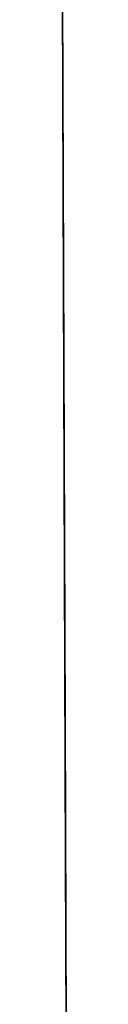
# Model space of a CAD drawing. Header units: metres. Extents: x 209848 to 209928, y 1182430 to 1182563.
# Tile 90 of 256: x 209852.623076 to 209852.624075, y 1182475.035224 to 1182475.142924. Entities that reach past the tile are written whole.
import ezdxf

# ---------------------------------------------------------------- set-up
doc = ezdxf.new("R2010")
doc.units = ezdxf.units.M
doc.header["$MEASUREMENT"] = 0
doc.linetypes.add('DGN Style 2', pattern=[15.036391, 9.021834, -6.014556])
doc.layers.get('0').update_dxf_attribs({"color": 254})

# ---------------------------------------------------------------- blocks, each defined once
blk = doc.blocks.new('*U2')
at = {"color": 3, "linetype": 'Continuous'}
for p, q in [((1.27861, -23.89748), (1.27895, -23.99469)), ((1.27895, -23.99469), (1.27927, -24.09187))]:
    blk.add_line(p, q, dxfattribs=at)
blk = doc.blocks.new('*U3')
at = {"color": 3, "linetype": 'Continuous'}
for p, q in [((1.27837, -23.83073), (1.27872, -23.92946)), ((1.27872, -23.92946), (1.27906, -24.02818))]:
    blk.add_line(p, q, dxfattribs=at)
blk = doc.blocks.new('*U4')
at = {"color": 3, "linetype": 'Continuous'}
for p, q in [((1.27843, -23.8486), (1.27878, -23.94722)), ((1.27878, -23.94722), (1.27912, -24.04622))]:
    blk.add_line(p, q, dxfattribs=at)
blk = doc.blocks.new('*U5')
at = {"color": 3, "linetype": 'Continuous'}
for p, q in [((1.27849, -23.86571), (1.27885, -23.96595)), ((1.27885, -23.96595), (1.27918, -24.06621))]:
    blk.add_line(p, q, dxfattribs=at)
blk = doc.blocks.new('*U6')
at = {"color": 3, "linetype": 'Continuous'}
for p, q in [((1.27843, -23.84706), (1.27879, -23.94884)), ((1.27879, -23.94884), (1.27913, -24.05061))]:
    blk.add_line(p, q, dxfattribs=at)
blk = doc.blocks.new('*U7')
at = {"color": 3, "linetype": 'Continuous'}
for p, q in [((1.27834, -23.82074), (1.27868, -23.9194)), ((1.27868, -23.9194), (1.27902, -24.01802)), ((1.27902, -24.01802), (1.27934, -24.11661))]:
    blk.add_line(p, q, dxfattribs=at)
blk = doc.blocks.new('*U8')
at = {"color": 3, "linetype": 'Continuous'}
for p, q in [((1.27861, -23.90567), (1.27898, -24.01011)), ((1.27898, -24.01011), (1.27933, -24.11431))]:
    blk.add_line(p, q, dxfattribs=at)
blk = doc.blocks.new('ATTEMP')
at = {"color": 3, "linetype": 'Continuous'}
for name in ['*U8', '*U7', '*U6', '*U4', '*U5', '*U3', '*U2']:
    blk.add_blockref(name, (-8.51117, 0), dxfattribs=at)

msp = doc.modelspace()

# ---------------------------------------------------------------- block references
at = {"color": 1, "linetype": 'DGN Style 2'}
msp.add_blockref('ATTEMP', (209859.85591, 1182499.06107), dxfattribs=at)

doc.saveas('drawing.dxf')
